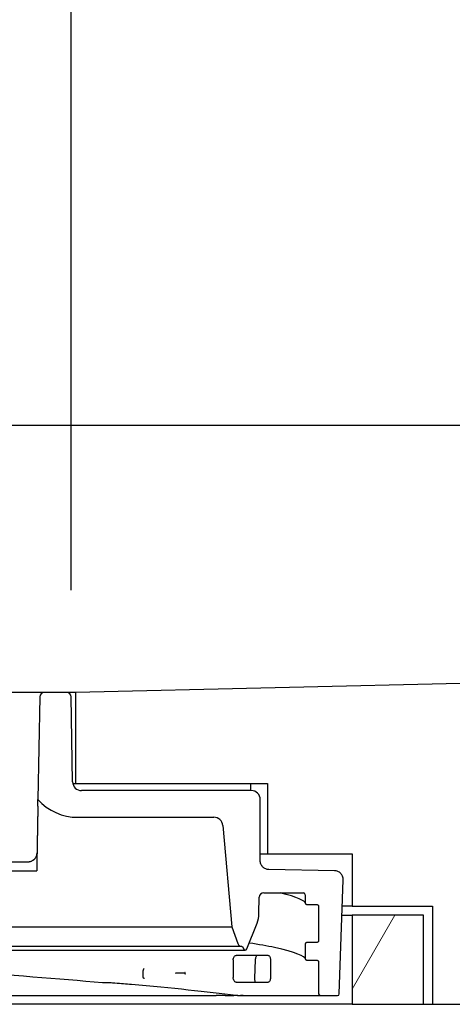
# Model space of a CAD drawing. Header units: millimetres. Extents: x -11430 to 11430, y -488 to 4365.
# Tile 87 of 92: x 1354 to 1403, y 3838 to 3948. Entities that reach past the tile are written whole.
import ezdxf

# ---------------------------------------------------------------- set-up
doc = ezdxf.new("R2010")
doc.units = ezdxf.units.MM
doc.header["$LTSCALE"] = 15
for name, color, linetype, lineweight in [('_Sichtbarkanten', 7, 'Continuous', 25), ('Bemaßung (ISO)', 7, 'Continuous', 25), ('Schraffur (ISO)', 7, 'Continuous', 18)]:
    doc.layers.add(name, color=color, linetype=linetype, lineweight=lineweight)
doc.styles.add('Notiztext (ISO)', font='verdana.ttf')
doc.dimstyles.new('wedi USA', dxfattribs={"dimscale": 15, "dimtxt": 2.5, "dimasz": 4, "dimexe": 2, "dimexo": 0.8, "dimgap": 0.3, "dimtad": 1, "dimdec": 1, "dimrnd": 1e-08, "dimtxsty": 'Notiztext (ISO)', "dimcen": 0.09, "dimclrd": 7, "dimclre": 7, "dimclrt": 256, "dimadec": 0, "dimazin": 2, "dimtfac": 0.6, "dimtmove": 0, "dimatfit": 3, "dimfxl": 1, "dimtolj": 1, "dimlwd": -1, "dimlwe": -1, "dimarcsym": 0})

# ---------------------------------------------------------------- blocks, each defined once
blk = doc.blocks.new('*D117')
at = {"layer": 'Bemaßung (ISO)', "color": 7, "transparency": 16777216}
for p, q in [((1303.96, 3872.61), (1303.96, 4027.95)), ((1360.26, 3884.12), (1360.26, 4027.95)), ((1243.96, 3997.95), (1183.96, 3997.95)), ((1303.96, 3997.95), (1360.26, 3997.95)), ((1420.26, 3997.95), (1480.26, 3997.95))]:
    blk.add_line(p, q, dxfattribs=at)
for points in [[(1243.96, 4007.95), (1243.96, 3987.95), (1303.96, 3997.95)], [(1420.26, 4007.95), (1420.26, 3987.95), (1360.26, 3997.95)]]:
    blk.add_solid(points, dxfattribs=at)
at = {"layer": 'Defpoints', "color": 0, "transparency": 16777216}
for p in [(1360.26, 3997.95), (1360.26, 3872.12), (1303.96, 3860.61)]:
    blk.add_point(p, dxfattribs=at)
at = {"layer": 'Bemaßung (ISO)', "transparency": 16777216, "insert": (1163.72, 4051.51), "char_height": 37.5, "attachment_point": 1, "style": 'Notiztext (ISO)'}
blk.add_mtext('\\A1;56,3 [2 1/4]"', dxfattribs=at)

msp = doc.modelspace()

# ---------------------------------------------------------------- hatches: boundary and pattern name
at = {"layer": 'Schraffur (ISO)'}
h = msp.add_hatch(dxfattribs=at)
h.set_pattern_fill('ANSI31', color=256, scale=381, angle=90.00021, style=0)
h.set_pattern_definition([(135.0002, (0, 0), (-33.67584, -33.6761), [])])
edge = h.paths.add_edge_path()
edge.add_line((1386.701, 3842.569), (1387.801, 3842.569))
edge.add_spline(control_points=[(1387.801, 3842.569), (1387.827, 3842.569), (1387.853, 3842.564), (1387.901, 3842.544), (1387.922, 3842.53), (1387.96, 3842.493), (1387.975, 3842.47), (1387.995, 3842.421), (1388.001, 3842.395), (1388.001, 3842.368)], knot_values=[-0.031556, -0.031556, -0.031556, -0.031556, -0.0237157, -0.0237157, -0.0160015, -0.0160015, -0.0079566, -0.0079566, 0, 0, 0, 0], degree=3, periodic=0)
edge.add_line((1388.001, 3842.368), (1388.001, 3838.811))
edge.add_ellipse((1388.201, 3838.811), major_axis=(0, -0.2), ratio=1, start_angle=270, end_angle=360)
edge.add_line((1388.201, 3838.611), (1390.107, 3838.611))
edge.add_ellipse((1390.107, 3838.811), major_axis=(0.2, 0), ratio=1, start_angle=270, end_angle=358)
edge.add_line((1390.307, 3838.804), (1390.754, 3851.584))
edge.add_spline(control_points=[(1390.754, 3851.584), (1390.756, 3851.65), (1390.752, 3851.716), (1390.729, 3851.852), (1390.71, 3851.921), (1390.636, 3852.107), (1390.566, 3852.216), (1390.386, 3852.405), (1390.276, 3852.482), (1390.034, 3852.588), (1389.904, 3852.616), (1389.772, 3852.619)], knot_values=[-0.1592375, -0.1592375, -0.1592375, -0.1592375, -0.1394103, -0.1394103, -0.1179272, -0.1179272, -0.0793297, -0.0793297, -0.0396064, -0.0396064, 0, 0, 0, 0], degree=3, periodic=0)
edge.add_line((1389.772, 3852.619), (1382.433, 3852.747))
edge.add_spline(control_points=[(1382.433, 3852.747), (1382.308, 3852.749), (1382.184, 3852.775), (1381.949, 3852.872), (1381.841, 3852.943), (1381.654, 3853.127), (1381.579, 3853.239), (1381.477, 3853.484), (1381.451, 3853.614), (1381.451, 3853.746)], knot_values=[-0.1558275, -0.1558275, -0.1558275, -0.1558275, -0.1182132, -0.1182132, -0.0796864, -0.0796864, -0.0396145, -0.0396145, 0, 0, 0, 0], degree=3, periodic=0)
edge.add_line((1381.451, 3853.746), (1381.451, 3860.611))
edge.add_ellipse((1380.451, 3860.611), major_axis=(0, 1), ratio=1, start_angle=270, end_angle=360)
edge.add_line((1380.451, 3861.611), (1361.425, 3861.611))
edge.add_ellipse((1361.425, 3862.611), major_axis=(-1, 0), ratio=1, start_angle=1, end_angle=90, ccw=False)
edge.add_line((1360.425, 3862.593), (1360.259, 3872.119))
edge.add_ellipse((1359.759, 3872.111), major_axis=(-0.009, 0.5), ratio=1, start_angle=270, end_angle=359)
edge.add_line((1359.759, 3872.611), (1357.242, 3872.611))
edge.add_ellipse((1357.242, 3872.111), major_axis=(-0.5, 0), ratio=1, start_angle=270, end_angle=359)
edge.add_line((1356.742, 3872.119), (1356.541, 3860.61))
edge.add_ellipse((1361.006, 3864.595), major_axis=(3.985, -4.465), ratio=1, start_angle=270, end_angle=318.2505)
edge.add_line((1361.006, 3858.611), (1376.266, 3858.611))
edge.add_ellipse((1376.266, 3857.611), major_axis=(1, 0), ratio=1, start_angle=5, end_angle=90, ccw=False)
edge.add_line((1377.262, 3857.698), (1378.259, 3846.302))
edge.add_line((1378.259, 3846.302), (1378.937, 3844.44))
edge.add_ellipse((1379.407, 3844.611), major_axis=(0.171, -0.47), ratio=1, start_angle=270, end_angle=340)
edge.add_line((1379.407, 3844.111), (1379.46, 3844.111))
edge.add_line((1379.46, 3844.111), (1379.569, 3843.836))
edge.add_ellipse((1379.755, 3843.911), major_axis=(0.074, -0.186), ratio=1, start_angle=270, end_angle=406.39718)
edge.add_line((1379.941, 3843.836), (1381.101, 3846.736))
edge.add_ellipse((1378.315, 3847.85), major_axis=(1.114, 2.785), ratio=1, start_angle=270, end_angle=290.80141)
edge.add_line((1381.315, 3847.798), (1381.347, 3849.634))
edge.add_ellipse((1381.847, 3849.625), major_axis=(0.009, 0.5), ratio=1, start_angle=1, end_angle=90, ccw=False)
edge.add_line((1381.847, 3850.125), (1386.301, 3850.125))
edge.add_ellipse((1386.301, 3849.925), major_axis=(0.2, 0), ratio=1, start_angle=0, end_angle=90, ccw=False)
edge.add_line((1386.501, 3849.925), (1386.501, 3849.019))
edge.add_line((1386.501, 3849.019), (1386.501, 3849.019))
edge.add_spline(control_points=[(1386.501, 3849.019), (1386.501, 3848.993), (1386.506, 3848.967), (1386.526, 3848.919), (1386.54, 3848.897), (1386.577, 3848.86), (1386.599, 3848.844), (1386.648, 3848.824), (1386.674, 3848.819), (1386.701, 3848.819)], knot_values=[-0.031554, -0.031554, -0.031554, -0.031554, -0.0236407, -0.0236407, -0.0159177, -0.0159177, -0.0079064, -0.0079064, -0.0000025, -0.0000025, -0.0000025, -0.0000025], degree=3, periodic=0)
edge.add_line((1386.701, 3848.819), (1387.801, 3848.819))
edge.add_spline(control_points=[(1387.801, 3848.819), (1387.827, 3848.819), (1387.853, 3848.814), (1387.901, 3848.794), (1387.922, 3848.78), (1387.96, 3848.743), (1387.975, 3848.72), (1387.995, 3848.671), (1388.001, 3848.645), (1388.001, 3848.618)], knot_values=[-0.0315553, -0.0315553, -0.0315553, -0.0315553, -0.0237157, -0.0237157, -0.0160015, -0.0160015, -0.0079566, -0.0079566, 0, 0, 0, 0], degree=3, periodic=0)
edge.add_line((1388.001, 3848.618), (1388.001, 3844.769))
edge.add_spline(control_points=[(1388.001, 3844.769), (1388.001, 3844.743), (1387.995, 3844.717), (1387.975, 3844.669), (1387.961, 3844.647), (1387.924, 3844.61), (1387.902, 3844.594), (1387.853, 3844.574), (1387.827, 3844.569), (1387.8, 3844.569)], knot_values=[-0.0315528, -0.0315528, -0.0315528, -0.0315528, -0.0236415, -0.0236415, -0.015919, -0.015919, -0.0079071, -0.0079071, 0, 0, 0, 0], degree=3, periodic=0)
edge.add_line((1387.8, 3844.569), (1386.701, 3844.569))
edge.add_spline(control_points=[(1386.701, 3844.569), (1386.674, 3844.569), (1386.649, 3844.564), (1386.601, 3844.544), (1386.579, 3844.53), (1386.542, 3844.493), (1386.526, 3844.47), (1386.506, 3844.421), (1386.501, 3844.395), (1386.501, 3844.368)], knot_values=[-0.0315569, -0.0315569, -0.0315569, -0.0315569, -0.0237183, -0.0237183, -0.0160041, -0.0160041, -0.0079581, -0.0079581, 0, 0, 0, 0], degree=3, periodic=0)
edge.add_line((1386.501, 3844.368), (1386.501, 3842.769))
edge.add_spline(control_points=[(1386.501, 3842.769), (1386.501, 3842.743), (1386.506, 3842.717), (1386.526, 3842.669), (1386.54, 3842.647), (1386.577, 3842.61), (1386.599, 3842.594), (1386.648, 3842.574), (1386.674, 3842.569), (1386.701, 3842.569)], knot_values=[-0.031554, -0.031554, -0.031554, -0.031554, -0.0236407, -0.0236407, -0.0159177, -0.0159177, -0.0079064, -0.0079064, -0.0000264, -0.0000264, -0.0000264, -0.0000264], degree=3, periodic=0)
edge = h.paths.add_edge_path()
edge.add_line((1274.001, 3842.769), (1274.001, 3844.368))
edge.add_spline(control_points=[(1274.001, 3844.368), (1274.001, 3844.395), (1273.995, 3844.421), (1273.975, 3844.469), (1273.961, 3844.491), (1273.924, 3844.528), (1273.902, 3844.543), (1273.853, 3844.564), (1273.827, 3844.569), (1273.801, 3844.569)], knot_values=[-0.0315542, -0.0315542, -0.0315542, -0.0315542, -0.0236407, -0.0236407, -0.0159177, -0.0159177, -0.0079064, -0.0079064, -0.0000002, -0.0000002, -0.0000002, -0.0000002], degree=3, periodic=0)
edge.add_line((1273.801, 3844.569), (1272.701, 3844.569))
edge.add_spline(control_points=[(1272.701, 3844.569), (1272.674, 3844.569), (1272.649, 3844.574), (1272.601, 3844.594), (1272.579, 3844.608), (1272.542, 3844.645), (1272.526, 3844.667), (1272.506, 3844.717), (1272.501, 3844.743), (1272.501, 3844.769)], knot_values=[-0.031556, -0.031556, -0.031556, -0.031556, -0.0237157, -0.0237157, -0.0160015, -0.0160015, -0.0079566, -0.0079566, 0, 0, 0, 0], degree=3, periodic=0)
edge.add_line((1272.501, 3844.769), (1272.501, 3848.618))
edge.add_spline(control_points=[(1272.501, 3848.618), (1272.501, 3848.645), (1272.506, 3848.671), (1272.526, 3848.719), (1272.54, 3848.741), (1272.577, 3848.778), (1272.599, 3848.793), (1272.648, 3848.814), (1272.674, 3848.819), (1272.701, 3848.819)], knot_values=[-0.0315528, -0.0315528, -0.0315528, -0.0315528, -0.0236415, -0.0236415, -0.015919, -0.015919, -0.0079071, -0.0079071, -0.0000067, -0.0000067, -0.0000067, -0.0000067], degree=3, periodic=0)
edge.add_line((1272.701, 3848.819), (1273.801, 3848.819))
edge.add_spline(control_points=[(1273.801, 3848.819), (1273.827, 3848.819), (1273.853, 3848.824), (1273.901, 3848.844), (1273.922, 3848.858), (1273.96, 3848.895), (1273.975, 3848.917), (1273.995, 3848.967), (1274.001, 3848.993), (1274.001, 3849.019)], knot_values=[-0.0315563, -0.0315563, -0.0315563, -0.0315563, -0.0237183, -0.0237183, -0.0160042, -0.0160042, -0.0079581, -0.0079581, 0, 0, 0, 0], degree=3, periodic=0)
edge.add_line((1274.001, 3849.019), (1274.001, 3849.925))
edge.add_ellipse((1274.201, 3849.925), major_axis=(0, 0.2), ratio=1, start_angle=0, end_angle=90, ccw=False)
edge.add_line((1274.201, 3850.125), (1278.654, 3850.125))
edge.add_ellipse((1278.654, 3849.625), major_axis=(0.5, 0), ratio=1, start_angle=1, end_angle=90, ccw=False)
edge.add_line((1279.154, 3849.634), (1279.186, 3847.798))
edge.add_ellipse((1282.186, 3847.85), major_axis=(0.052, -3), ratio=1, start_angle=270, end_angle=290.80141)
edge.add_line((1279.4, 3846.736), (1280.56, 3843.836))
edge.add_ellipse((1280.746, 3843.911), major_axis=(0.074, -0.186), ratio=1, start_angle=270, end_angle=406.39718)
edge.add_line((1280.932, 3843.836), (1281.041, 3844.111))
edge.add_line((1281.041, 3844.111), (1281.095, 3844.111))
edge.add_ellipse((1281.095, 3844.611), major_axis=(0.5, 0), ratio=1, start_angle=270, end_angle=340)
edge.add_line((1281.564, 3844.44), (1282.242, 3846.302))
edge.add_line((1282.242, 3846.302), (1283.239, 3857.698))
edge.add_ellipse((1284.236, 3857.611), major_axis=(0.087, 0.996), ratio=1, start_angle=5, end_angle=90, ccw=False)
edge.add_line((1284.236, 3858.611), (1299.495, 3858.611))
edge.add_ellipse((1299.495, 3864.595), major_axis=(5.985, 0), ratio=1, start_angle=270, end_angle=318.2505)
edge.add_line((1303.96, 3860.61), (1303.759, 3872.119))
edge.add_ellipse((1303.259, 3872.111), major_axis=(-0.009, 0.5), ratio=1, start_angle=270, end_angle=359)
edge.add_line((1303.259, 3872.611), (1300.742, 3872.611))
edge.add_ellipse((1300.742, 3872.111), major_axis=(-0.5, 0), ratio=1, start_angle=270, end_angle=359)
edge.add_line((1300.242, 3872.119), (1300.076, 3862.593))
edge.add_ellipse((1299.076, 3862.611), major_axis=(-0.017, -1), ratio=1, start_angle=1, end_angle=90, ccw=False)
edge.add_line((1299.076, 3861.611), (1280.051, 3861.611))
edge.add_ellipse((1280.051, 3860.611), major_axis=(-1, 0), ratio=1, start_angle=270, end_angle=360)
edge.add_line((1279.051, 3860.611), (1279.051, 3853.746))
edge.add_spline(control_points=[(1279.051, 3853.746), (1279.051, 3853.619), (1279.026, 3853.492), (1278.931, 3853.255), (1278.86, 3853.146), (1278.679, 3852.957), (1278.568, 3852.88), (1278.326, 3852.776), (1278.198, 3852.749), (1278.068, 3852.747)], knot_values=[-0.1565199, -0.1565199, -0.1565199, -0.1565199, -0.1182131, -0.1182131, -0.0796864, -0.0796864, -0.0396145, -0.0396145, -0.0006924, -0.0006924, -0.0006924, -0.0006924], degree=3, periodic=0)
edge.add_line((1278.068, 3852.747), (1270.73, 3852.619))
edge.add_spline(control_points=[(1270.73, 3852.619), (1270.662, 3852.617), (1270.595, 3852.609), (1270.46, 3852.579), (1270.392, 3852.556), (1270.21, 3852.472), (1270.105, 3852.396), (1269.926, 3852.205), (1269.856, 3852.092), (1269.764, 3851.845), (1269.743, 3851.715), (1269.748, 3851.584)], knot_values=[-0.1595704, -0.1595704, -0.1595704, -0.1595704, -0.1394103, -0.1394103, -0.1179272, -0.1179272, -0.0793298, -0.0793298, -0.0396064, -0.0396064, -0.0003333, -0.0003333, -0.0003333, -0.0003333], degree=3, periodic=0)
edge.add_line((1269.748, 3851.584), (1270.194, 3838.804))
edge.add_ellipse((1270.394, 3838.811), major_axis=(0.007, -0.2), ratio=1, start_angle=270, end_angle=358)
edge.add_line((1270.394, 3838.611), (1272.301, 3838.611))
edge.add_ellipse((1272.301, 3838.811), major_axis=(0.2, 0), ratio=1, start_angle=270, end_angle=360)
edge.add_line((1272.501, 3838.811), (1272.501, 3842.368))
edge.add_spline(control_points=[(1272.501, 3842.368), (1272.501, 3842.395), (1272.506, 3842.421), (1272.526, 3842.469), (1272.54, 3842.491), (1272.577, 3842.528), (1272.599, 3842.543), (1272.648, 3842.564), (1272.674, 3842.569), (1272.701, 3842.569)], knot_values=[-0.0315531, -0.0315531, -0.0315531, -0.0315531, -0.0236415, -0.0236415, -0.015919, -0.015919, -0.0079071, -0.0079071, -0.0000067, -0.0000067, -0.0000067, -0.0000067], degree=3, periodic=0)
edge.add_line((1272.701, 3842.569), (1273.801, 3842.569))
edge.add_spline(control_points=[(1273.801, 3842.569), (1273.827, 3842.569), (1273.853, 3842.574), (1273.901, 3842.594), (1273.922, 3842.608), (1273.96, 3842.645), (1273.975, 3842.667), (1273.995, 3842.717), (1274.001, 3842.743), (1274.001, 3842.769)], knot_values=[-0.0315302, -0.0315302, -0.0315302, -0.0315302, -0.0237183, -0.0237183, -0.0160041, -0.0160041, -0.0079581, -0.0079581, 0, 0, 0, 0], degree=3, periodic=0)
h = msp.add_hatch(dxfattribs=at)
h.set_pattern_fill('ANSI31', color=256, scale=381, angle=14.99998, style=0)
h.set_pattern_definition([(60, (0, 0), (-41.24445, 23.8125), [])])
h.paths.add_polyline_path([(1260.751, 3837.623), (1268.751, 3837.623), (1268.751, 3847.623), (1260.751, 3847.623)])
h.paths.add_polyline_path([(1391.751, 3837.623), (1399.751, 3837.623), (1399.751, 3847.623), (1391.751, 3847.623)])

# ---------------------------------------------------------------- linework, layer by layer
at = {"layer": '_Sichtbarkanten'}
for p, q in [((1139.751, 3902.623), (2638.351, 3902.623)), ((2638.351, 3902.623), (1360.751, 3872.631)), ((1355.242, 3872.611), (1305.259, 3872.611)), ((1359.759, 3872.611), (1357.242, 3872.611)), ((1360.751, 3872.631), (1359.801, 3872.609)), ((1360.751, 3872.631), (1360.751, 3862.423)), ((1356.742, 3872.119), (1356.541, 3860.61)), ((1360.425, 3862.593), (1360.259, 3872.119)), ((1360.443, 3862.423), (1360.751, 3862.423)), ((1360.751, 3862.423), (1382.251, 3862.423)), ((1380.401, 3861.611), (1380.401, 3862.423)), ((1382.251, 3862.423), (1382.251, 3854.523)), ((1380.451, 3861.611), (1361.425, 3861.611)), ((1381.451, 3853.746), (1381.451, 3860.611)), ((1361.006, 3858.611), (1376.266, 3858.611)), ((1377.262, 3857.698), (1378.259, 3846.302)), ((1305.067, 3853.625), (1355.437, 3853.625)), ((1381.451, 3854.523), (1382.251, 3854.523)), ((1382.251, 3854.523), (1391.751, 3854.523)), ((1391.751, 3854.523), (1391.751, 3848.623)), ((1304.1, 3852.608), (1356.401, 3852.608)), ((1389.772, 3852.619), (1382.433, 3852.747)), ((1390.307, 3838.804), (1390.754, 3851.584)), ((1381.315, 3847.798), (1381.347, 3849.634)), ((1381.847, 3850.125), (1386.301, 3850.125)), ((1386.501, 3849.925), (1386.501, 3849.019)), ((1386.501, 3849.019), (1386.501, 3849.019)), ((1388.001, 3848.618), (1388.001, 3844.769)), ((1391.751, 3848.623), (1390.65, 3848.623)), ((1391.751, 3848.623), (1400.751, 3848.623)), ((1400.751, 3848.623), (1400.751, 3837.623)), ((1390.615, 3847.623), (1391.751, 3847.623)), ((1399.751, 3847.623), (1391.751, 3847.623)), ((1391.751, 3847.623), (1391.751, 3837.623)), ((1399.751, 3837.623), (1399.751, 3847.623)), ((1282.242, 3846.302), (1378.259, 3846.302)), ((1378.259, 3846.302), (1378.937, 3844.44)), ((1379.941, 3843.836), (1381.101, 3846.736)), ((1280.746, 3843.711), (1379.755, 3843.711)), ((1379.407, 3844.111), (1281.095, 3844.111)), ((1379.407, 3844.111), (1379.46, 3844.111)), ((1379.46, 3844.111), (1379.569, 3843.836)), ((1386.501, 3844.368), (1386.501, 3842.769)), ((1387.8, 3844.569), (1386.701, 3844.569)), ((1378.428, 3842.606), (1378.428, 3840.615)), ((1380.896, 3842.62), (1380.811, 3840.561)), ((1382.59, 3842.615), (1382.59, 3840.606)), ((1386.501, 3842.769), (1386.501, 3842.769)), ((1388.001, 3842.368), (1388.001, 3838.811)), ((1368.325, 3840.705), (1368.325, 3841.411)), ((1301.103, 3838.611), (1376.526, 3838.611)), ((1377.512, 3838.611), (1378.499, 3838.611)), ((1378.898, 3838.611), (1378.945, 3838.611)), ((1378.945, 3838.611), (1388.201, 3838.611)), ((1388.201, 3838.611), (1390.107, 3838.611)), ((1391.751, 3837.623), (1268.751, 3837.623)), ((1391.751, 3837.623), (1399.751, 3837.623)), ((1399.751, 3837.623), (1400.751, 3837.623)), ((1400.751, 3837.623), (2651.051, 3837.623))]:
    msp.add_line(p, q, dxfattribs=at)
for centre, radius, start, end in [((1357.242, 3872.111), 0.5, 90, 179), ((1359.759, 3872.111), 0.5, 1, 90), ((1361.425, 3862.611), 1, 181, 270), ((1380.451, 3860.611), 1, 0, 90), ((1361.006, 3864.595), 5.985, 221.7495, 270), ((1376.266, 3857.611), 1, 5, 90), ((1355.437, 3854.625), 1, 358.99943, 359), ((1381.847, 3849.625), 0.5, 90, 179), ((1386.301, 3849.925), 0.2, 0, 90), ((1378.315, 3847.85), 3, 338.19859, 359), ((1379.407, 3844.611), 0.5, 200, 270), ((1379.755, 3843.911), 0.2, 201.80141, 338.19859), ((1388.201, 3838.811), 0.2, 180, 270), ((1390.107, 3838.811), 0.2, 270, 358)]:
    msp.add_arc(centre, radius, start, end, dxfattribs=at)
for centre, major_axis, start_param, end_param in [((1330.251, 3841.959), (-57.75, -1.008), 3.5873128, 3.7151524), ((1330.251, 3841.262), (57.75, -1.008), 5.7096256, 5.8374651)]:
    msp.add_ellipse(centre, major_axis=major_axis, ratio=0.0097651, start_param=start_param, end_param=end_param, dxfattribs=at)
for points in [[(1357.242, 3872.611), (1357.242, 3872.611), (1357.223, 3872.611), (1357.133, 3872.611), (1356.984, 3872.611), (1356.782, 3872.611), (1356.536, 3872.611), (1356.249, 3872.611), (1355.928, 3872.611), (1355.586, 3872.611), (1355.358, 3872.611), (1355.242, 3872.611)], [(1383.687, 3850.12), (1383.687, 3850.12), (1383.687, 3850.12), (1383.687, 3850.12)], [(1386.501, 3849.019), (1386.501, 3849.143), (1385.626, 3849.694), (1383.687, 3850.12)], [(1386.701, 3848.819), (1387.067, 3848.819), (1387.434, 3848.819), (1387.801, 3848.819)], [(1364.062, 3840.026), (1363.966, 3840.026), (1363.87, 3840.03), (1363.775, 3840.039)], [(1364.719, 3840.026), (1364.5, 3840.026), (1364.281, 3840.026), (1364.062, 3840.026)], [(1365.17, 3839.985), (1364.985, 3839.999), (1364.797, 3840.012), (1364.608, 3840.026)], [(1367.008, 3839.835), (1366.442, 3839.885), (1365.845, 3839.936), (1365.17, 3839.985)], [(1378.741, 3838.623), (1375.538, 3839.025), (1371.537, 3839.432), (1367.008, 3839.835)], [(1377.512, 3838.611), (1377.193, 3838.611), (1376.864, 3838.611), (1376.526, 3838.611)], [(1378.898, 3838.61), (1378.768, 3838.611), (1378.635, 3838.611), (1378.499, 3838.611)], [(1378.945, 3838.611), (1378.877, 3838.611), (1378.809, 3838.615), (1378.741, 3838.623)], [(1379.551, 3838.61), (1379.455, 3838.61), (1379.35, 3838.611), (1379.242, 3838.611)]]:
    msp.add_open_spline(points, degree=3, dxfattribs=at)
for points, knots in [([(1356.528, 3859.844), (1356.53, 3859.961), (1356.532, 3860.077), (1356.535, 3860.27), (1356.537, 3860.35), (1356.539, 3860.479), (1356.54, 3860.527), (1356.541, 3860.595), (1356.541, 3860.61), (1356.541, 3860.61)], [-0.11693706, -0.11693706, -0.11693706, -0.11693706, -0.08179511, -0.08179511, -0.05316086, -0.05316086, -0.02710442, -0.02710442, -0.00000016, -0.00000016, -0.00000016, -0.00000016]), ([(1355.437, 3853.625), (1355.452, 3853.625), (1355.468, 3853.626), (1355.484, 3853.626), (1355.526, 3853.628), (1355.567, 3853.633), (1355.608, 3853.64), (1355.627, 3853.643), (1355.645, 3853.647), (1355.663, 3853.651), (1355.699, 3853.66), (1355.734, 3853.67), (1355.767, 3853.681), (1355.788, 3853.689), (1355.809, 3853.697), (1355.83, 3853.706), (1355.858, 3853.718), (1355.886, 3853.731), (1355.913, 3853.746), (1355.935, 3853.758), (1355.957, 3853.771), (1355.978, 3853.785), (1356.001, 3853.799), (1356.022, 3853.814), (1356.043, 3853.83), (1356.065, 3853.847), (1356.087, 3853.865), (1356.108, 3853.884), (1356.124, 3853.898), (1356.139, 3853.913), (1356.153, 3853.928), (1356.175, 3853.95), (1356.195, 3853.973), (1356.214, 3853.997), (1356.225, 3854.01), (1356.236, 3854.024), (1356.246, 3854.038), (1356.266, 3854.065), (1356.285, 3854.094), (1356.302, 3854.124), (1356.309, 3854.136), (1356.316, 3854.149), (1356.323, 3854.162), (1356.341, 3854.196), (1356.357, 3854.232), (1356.371, 3854.269), (1356.375, 3854.279), (1356.378, 3854.289), (1356.382, 3854.299), (1356.396, 3854.34), (1356.408, 3854.382), (1356.416, 3854.426), (1356.418, 3854.433), (1356.419, 3854.44), (1356.421, 3854.447), (1356.429, 3854.495), (1356.435, 3854.545), (1356.436, 3854.596), (1356.436, 3854.6), (1356.436, 3854.604), (1356.436, 3854.608)], [0.00000024, 0.00000024, 0.00000024, 0.00000024, 0.02712648, 0.02712648, 0.02712648, 0.1, 0.1, 0.1, 0.13408536, 0.13408536, 0.13408536, 0.2, 0.2, 0.2, 0.24166747, 0.24166747, 0.24166747, 0.3, 0.3, 0.3, 0.34884188, 0.34884188, 0.34884188, 0.4, 0.4, 0.4, 0.45661875, 0.45661875, 0.45661875, 0.5, 0.5, 0.5, 0.56389204, 0.56389204, 0.56389204, 0.6, 0.6, 0.6, 0.67066817, 0.67066817, 0.67066817, 0.7, 0.7, 0.7, 0.77875754, 0.77875754, 0.77875754, 0.8, 0.8, 0.8, 0.88599044, 0.88599044, 0.88599044, 0.9, 0.9, 0.9, 0.99282403, 0.99282403, 0.99282403, 0.99999401, 0.99999401, 0.99999401, 0.99999401]), ([(1382.433, 3852.747), (1382.308, 3852.749), (1382.184, 3852.775), (1381.949, 3852.872), (1381.841, 3852.943), (1381.654, 3853.127), (1381.579, 3853.239), (1381.477, 3853.484), (1381.451, 3853.614), (1381.451, 3853.746)], [-0.15582748, -0.15582748, -0.15582748, -0.15582748, -0.11821317, -0.11821317, -0.07968644, -0.07968644, -0.03961455, -0.03961455, 0, 0, 0, 0]), ([(1390.754, 3851.584), (1390.756, 3851.65), (1390.752, 3851.716), (1390.729, 3851.852), (1390.71, 3851.921), (1390.636, 3852.107), (1390.566, 3852.216), (1390.386, 3852.405), (1390.276, 3852.482), (1390.034, 3852.588), (1389.904, 3852.616), (1389.772, 3852.619)], [-0.15923745, -0.15923745, -0.15923745, -0.15923745, -0.13941035, -0.13941035, -0.11792716, -0.11792716, -0.07932975, -0.07932975, -0.0396064, -0.0396064, -0.00000002, -0.00000002, -0.00000002, -0.00000002]), ([(1386.501, 3849.019), (1386.501, 3848.993), (1386.506, 3848.967), (1386.526, 3848.919), (1386.54, 3848.897), (1386.577, 3848.86), (1386.599, 3848.844), (1386.648, 3848.824), (1386.674, 3848.819), (1386.701, 3848.819)], [-0.031553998, -0.031553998, -0.031553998, -0.031553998, -0.023640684, -0.023640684, -0.015917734, -0.015917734, -0.007906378, -0.007906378, -0.000002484, -0.000002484, -0.000002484, -0.000002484]), ([(1387.801, 3848.819), (1387.827, 3848.819), (1387.853, 3848.814), (1387.901, 3848.794), (1387.922, 3848.78), (1387.96, 3848.743), (1387.975, 3848.72), (1387.995, 3848.671), (1388.001, 3848.645), (1388.001, 3848.618)], [-0.031555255, -0.031555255, -0.031555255, -0.031555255, -0.023715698, -0.023715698, -0.016001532, -0.016001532, -0.007956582, -0.007956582, -0.000000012, -0.000000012, -0.000000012, -0.000000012]), ([(1388.001, 3844.769), (1388.001, 3844.743), (1387.995, 3844.717), (1387.975, 3844.669), (1387.961, 3844.647), (1387.924, 3844.61), (1387.902, 3844.594), (1387.853, 3844.574), (1387.827, 3844.569), (1387.8, 3844.569)], [-0.031552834, -0.031552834, -0.031552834, -0.031552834, -0.023641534, -0.023641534, -0.015918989, -0.015918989, -0.007907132, -0.007907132, 0, 0, 0, 0]), ([(1386.501, 3842.769), (1386.501, 3842.905), (1385.411, 3843.53), (1382.254, 3844.164), (1381.295, 3844.329), (1380.204, 3844.495)], [0, 0, 0, 0, 2.0142716, 2.0142716, 2.7174313, 2.7174313, 2.7174313, 2.7174313]), ([(1386.701, 3844.569), (1386.674, 3844.569), (1386.649, 3844.564), (1386.601, 3844.544), (1386.579, 3844.53), (1386.542, 3844.493), (1386.526, 3844.47), (1386.506, 3844.421), (1386.501, 3844.395), (1386.501, 3844.368)], [-0.031556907, -0.031556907, -0.031556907, -0.031556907, -0.02371828, -0.02371828, -0.016004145, -0.016004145, -0.007958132, -0.007958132, 0, 0, 0, 0]), ([(1363.775, 3840.039), (1358.863, 3840.469), (1353.284, 3840.905), (1341.944, 3841.744), (1336.077, 3842.158), (1330.277, 3842.567)], [0, 0, 0, 0, 1.836653, 1.836653, 3.5811478, 3.5811478, 3.5811478, 3.5811478]), ([(1378.428, 3842.606), (1378.428, 3842.668), (1378.436, 3842.734), (1378.467, 3842.853), (1378.49, 3842.907), (1378.546, 3843), (1378.584, 3843.042), (1378.666, 3843.097), (1378.71, 3843.111), (1378.752, 3843.111), (1378.753, 3843.111), (1378.754, 3843.111)], [0, 0, 0, 0, 0.018762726, 0.018762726, 0.037525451, 0.037525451, 0.060029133, 0.060029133, 0.082532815, 0.082532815, 0.08308877, 0.08308877, 0.08308877, 0.08308877]), ([(1381.056, 3843.114), (1381.043, 3843.098), (1381.028, 3843.077), (1380.991, 3843.014), (1380.968, 3842.966), (1380.932, 3842.861), (1380.918, 3842.804), (1380.902, 3842.704), (1380.898, 3842.662), (1380.896, 3842.62)], [0.061806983, 0.061806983, 0.061806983, 0.061806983, 0.077025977, 0.077025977, 0.098720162, 0.098720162, 0.117527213, 0.117527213, 0.130122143, 0.130122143, 0.130122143, 0.130122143]), ([(1382.354, 3843.111), (1382.384, 3843.111), (1382.415, 3843.099), (1382.475, 3843.048), (1382.502, 3843.008), (1382.544, 3842.918), (1382.561, 3842.864), (1382.584, 3842.744), (1382.59, 3842.678), (1382.59, 3842.615)], [0.240395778, 0.240395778, 0.240395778, 0.240395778, 0.260938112, 0.260938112, 0.282042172, 0.282042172, 0.300731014, 0.300731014, 0.319419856, 0.319419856, 0.319419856, 0.319419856]), ([(1386.501, 3842.769), (1386.501, 3842.743), (1386.506, 3842.717), (1386.526, 3842.669), (1386.54, 3842.647), (1386.577, 3842.61), (1386.599, 3842.594), (1386.648, 3842.574), (1386.674, 3842.569), (1386.701, 3842.569)], [-0.031554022, -0.031554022, -0.031554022, -0.031554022, -0.023640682, -0.023640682, -0.015917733, -0.015917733, -0.007906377, -0.007906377, -0.000026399, -0.000026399, -0.000026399, -0.000026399]), ([(1386.701, 3842.569), (1386.884, 3842.569), (1387.067, 3842.569), (1387.434, 3842.569), (1387.617, 3842.569), (1387.801, 3842.569)], [-0.10997583, -0.10997583, -0.10997583, -0.10997583, -0.05500037, -0.05500037, -0.00000551, -0.00000551, -0.00000551, -0.00000551]), ([(1387.801, 3842.569), (1387.827, 3842.569), (1387.853, 3842.564), (1387.901, 3842.544), (1387.922, 3842.53), (1387.96, 3842.493), (1387.975, 3842.47), (1387.995, 3842.421), (1388.001, 3842.395), (1388.001, 3842.368)], [-0.031556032, -0.031556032, -0.031556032, -0.031556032, -0.023715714, -0.023715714, -0.016001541, -0.016001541, -0.007956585, -0.007956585, -0.000000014, -0.000000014, -0.000000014, -0.000000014]), ([(1368.46, 3841.611), (1368.46, 3841.611), (1368.46, 3841.611), (1368.453, 3841.61), (1368.434, 3841.61), (1368.395, 3841.584), (1368.381, 3841.57), (1368.357, 3841.533), (1368.346, 3841.512), (1368.331, 3841.464), (1368.326, 3841.438), (1368.325, 3841.411)], [-0.035701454, -0.035701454, -0.035701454, -0.035701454, -0.035169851, -0.035169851, -0.023313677, -0.023313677, -0.015586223, -0.015586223, -0.007863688, -0.007863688, 0, 0, 0, 0]), ([(1368.464, 3840.506), (1368.463, 3840.506), (1368.463, 3840.506), (1368.455, 3840.507), (1368.447, 3840.508), (1368.43, 3840.513), (1368.422, 3840.517), (1368.398, 3840.532), (1368.384, 3840.547), (1368.358, 3840.583), (1368.348, 3840.604), (1368.332, 3840.652), (1368.327, 3840.678), (1368.325, 3840.706)], [-0.000131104, -0.000131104, -0.000131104, -0.000131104, 0, 0, 0.003858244, 0.003858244, 0.007965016, 0.007965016, 0.015692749, 0.015692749, 0.023415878, 0.023415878, 0.031324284, 0.031324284, 0.031324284, 0.031324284]), ([(1372.996, 3841.112), (1372.832, 3841.11), (1372.661, 3841.108), (1372.345, 3841.104), (1372.186, 3841.102), (1371.995, 3841.1), (1371.957, 3841.099), (1371.92, 3841.099)], [0, 0, 0, 0, 0.06207702, 0.06207702, 0.12171419, 0.12171419, 0.13620416, 0.13620416, 0.13620416, 0.13620416]), ([(1373.036, 3841.21), (1373.036, 3841.21), (1373.036, 3841.21), (1373.034, 3841.209), (1373.032, 3841.207), (1373.027, 3841.196), (1373.024, 3841.188), (1373.017, 3841.17), (1373.014, 3841.161), (1373.006, 3841.138), (1373.001, 3841.126), (1372.996, 3841.112)], [-0.000131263, -0.000131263, -0.000131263, -0.000131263, 0, 0, 0.005656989, 0.005656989, 0.01207935, 0.01207935, 0.016914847, 0.016914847, 0.021854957, 0.021854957, 0.021854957, 0.021854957]), ([(1372.996, 3841.112), (1373.001, 3841.098), (1373.007, 3841.085), (1373.015, 3841.062), (1373.019, 3841.052), (1373.026, 3841.033), (1373.03, 3841.025), (1373.035, 3841.015), (1373.037, 3841.012), (1373.04, 3841.011), (1373.04, 3841.011), (1373.04, 3841.011)], [0, 0, 0, 0, 0.00472657, 0.00472657, 0.00905389, 0.00905389, 0.014815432, 0.014815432, 0.019871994, 0.019871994, 0.019990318, 0.019990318, 0.019990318, 0.019990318]), ([(1378.754, 3840.11), (1378.753, 3840.11), (1378.752, 3840.11), (1378.71, 3840.11), (1378.666, 3840.124), (1378.584, 3840.179), (1378.546, 3840.221), (1378.49, 3840.314), (1378.467, 3840.368), (1378.436, 3840.487), (1378.428, 3840.553), (1378.428, 3840.615)], [0.081280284, 0.081280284, 0.081280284, 0.081280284, 0.081836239, 0.081836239, 0.104340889, 0.104340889, 0.126845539, 0.126845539, 0.145607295, 0.145607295, 0.164369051, 0.164369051, 0.164369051, 0.164369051]), ([(1380.811, 3840.561), (1380.809, 3840.515), (1380.81, 3840.468), (1380.819, 3840.38), (1380.825, 3840.338), (1380.843, 3840.262), (1380.854, 3840.227), (1380.878, 3840.164), (1380.892, 3840.138), (1380.907, 3840.114), (1380.909, 3840.111), (1380.911, 3840.107)], [0, 0, 0, 0, 0.013975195, 0.013975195, 0.027664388, 0.027664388, 0.042056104, 0.042056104, 0.057970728, 0.057970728, 0.060756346, 0.060756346, 0.060756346, 0.060756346]), ([(1382.59, 3840.606), (1382.59, 3840.541), (1382.584, 3840.474), (1382.559, 3840.351), (1382.541, 3840.296), (1382.499, 3840.208), (1382.472, 3840.17), (1382.414, 3840.121), (1382.383, 3840.11), (1382.354, 3840.11)], [0.159698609, 0.159698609, 0.159698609, 0.159698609, 0.17895488, 0.17895488, 0.19821115, 0.19821115, 0.218750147, 0.218750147, 0.238727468, 0.238727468, 0.238727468, 0.238727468])]:
    msp.add_open_spline(points, degree=3, knots=knots, dxfattribs=at)
msp.add_rational_spline([(1356.528, 3859.844), (1356.465, 3856.265), (1356.401, 3852.608)], [1.00023596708, 1.00023894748, 1.0001792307], degree=2, dxfattribs=at)

# ---------------------------------------------------------------- dimensions: what is measured, and where the dimension line sits
at = {"layer": 'Bemaßung (ISO)', "color": 7}
dim = msp.add_linear_dim(base=(1360.259, 3997.951), p1=(1303.96, 3860.61), p2=(1360.259, 3872.119), angle=180, text='<>"', dimstyle='wedi USA', override={"dimgap": 0.3, "dimdec": 1, "dimtol": 0, "dimlim": 0, "dimtp": 0, "dimtm": 0, "dimtdec": 2, "dimtofl": 1, "dimatfit": 1}, dxfattribs=at)
dim.commit()
dim.dimension.update_dxf_attribs({"geometry": '*D117', "text_midpoint": (1332.11, 3997.951), "dimtype": 160})

doc.saveas('drawing.dxf')
